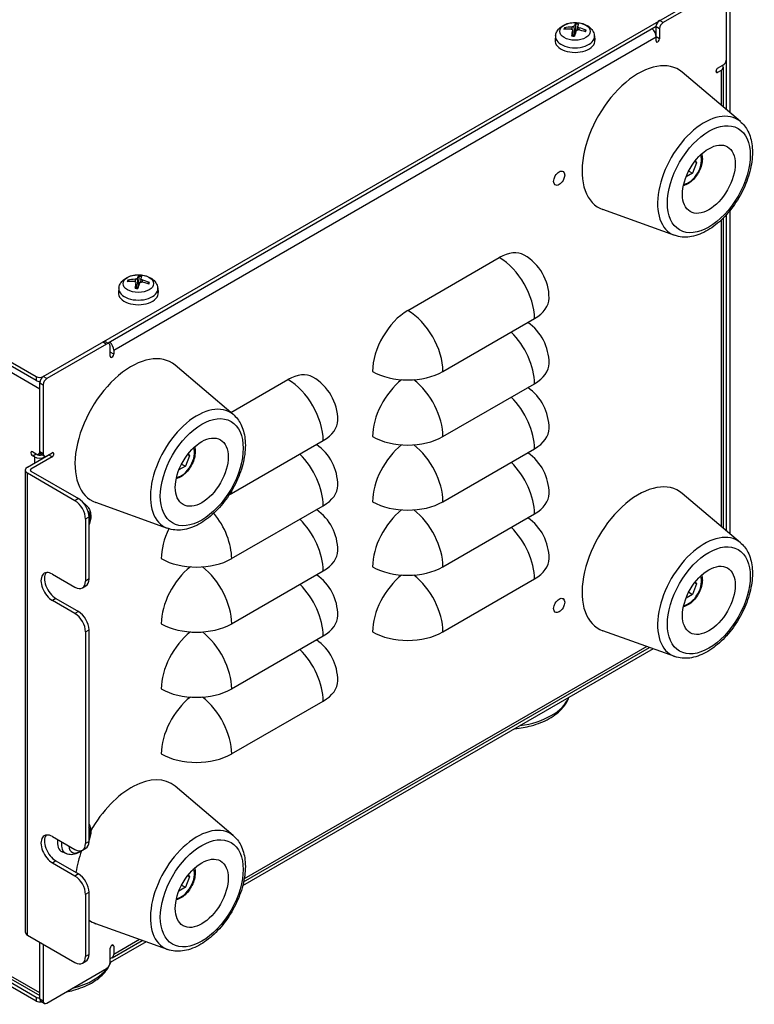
# Model space of a CAD drawing. Header units: millimetres. Extents: x 0 to 2376, y 0 to 1680.
# Tile 58 of 61: x 1909 to 2057, y 1131 to 1329. Entities that reach past the tile are written whole.
import ezdxf

# ---------------------------------------------------------------- set-up
doc = ezdxf.new("R2010")
doc.units = ezdxf.units.MM
doc.header["$LTSCALE"] = 0.2
doc.layers.add('01_Object Line', color=4, linetype='Continuous')

# ---------------------------------------------------------------- blocks, each defined once
blk = doc.blocks.new('A$C8dec59c9')
for p, q in [((-282.14, 284.55), (-0.71, 122.07)), ((-281.43, 286.18), (-1.41, 124.52)), ((-1.41, 123.7), (-281.43, 285.37)), ((0, 124.52), (135.76, 202.9)), ((136.47, 202.49), (124.45, 195.55)), ((137.18, 178.05), (137.18, 202.9)), ((137.89, 203.31), (137.89, 177.46)), ((124.45, 195.55), (123.74, 195.96)), ((123.04, 194.73), (13.02, 131.22)), ((104.92, 194.21), (104.81, 194.42)), ((106.15, 194.66), (106.15, 194.19)), ((106.26, 194.05), (106.39, 192.87)), ((106.26, 194.01), (106.38, 192.88)), ((106.52, 194.81), (106.69, 193.18)), ((106.88, 195.23), (106.84, 193.97)), ((107.28, 194.71), (107.21, 194.07)), ((107.54, 194.51), (107.52, 194.05)), ((108.84, 193.98), (108.7, 193.75)), ((123.04, 191.88), (123.04, 194.73)), ((123.04, 194.73), (123.74, 194.33)), ((123.74, 194.33), (123.74, 192.28)), ((14.14, 129.82), (123.04, 192.69)), ((102.87, 192.88), (102.78, 192.02)), ((110.67, 192.88), (110.77, 192.02)), ((123.74, 192.28), (123.04, 192.69)), ((135.41, 185.55), (135.06, 185.75)), ((135.41, 186.37), (136.47, 186.98)), ((136.12, 185.96), (135.41, 185.55)), ((136.12, 185.96), (136.12, 178.95)), ((136.56, 178.58), (136.56, 186.57)), ((139.97, 175.69), (128.29, 185.58)), ((131.17, 167.43), (130.36, 165.32)), ((131.17, 167.43), (130.8, 167.64)), ((130.92, 167.79), (131.17, 167.43)), ((130.36, 165.32), (129.07, 164.58)), ((129.61, 165.76), (130.36, 165.32)), ((-0.71, 0.82), (-282.14, 163.3)), ((-281.82, 162.61), (-0.71, 0.31)), ((-281.43, 161.67), (-1.41, 0)), ((-1.41, -0.82), (-281.43, 160.85)), ((126.79, 152.85), (112.38, 158.02)), ((136.56, 94.07), (136.56, 156.35)), ((137.18, 93.55), (137.18, 157.01)), ((137.89, 157.84), (137.89, 92.95)), ((136.12, 155.92), (136.12, 94.44)), ((73.19, 137.78), (91.57, 148.4)), ((19.17, 144.61), (19.14, 143.34)), ((15.19, 142.26), (15.1, 141.4)), ((17.23, 143.57), (17.12, 143.78)), ((18.47, 144.04), (18.46, 143.57)), ((18.59, 143.42), (18.72, 142.25)), ((18.59, 143.38), (18.71, 142.25)), ((18.83, 144.18), (19, 142.56)), ((19.59, 144.1), (19.52, 143.44)), ((19.85, 143.9), (19.84, 143.43)), ((21.16, 143.37), (21.03, 143.15)), ((22.99, 142.26), (23.08, 141.4)), ((80.26, 125.54), (98.64, 136.15)), ((12.73, 131.05), (0.71, 124.11)), ((12.02, 131.46), (12.73, 131.05)), ((13.23, 131.1), (12.52, 131.51)), ((13.44, 128.6), (13.44, 130.64)), ((14.14, 129.01), (13.44, 129.41)), ((14.14, 129.82), (14.14, 129.01)), ((38.15, 116.9), (26.47, 126.79)), ((-1.41, 124.52), (-1.41, 123.7)), ((0.71, 124.11), (0, 124.52)), ((-0.71, 123.29), (0, 122.88)), ((-0.71, 109.41), (-0.71, 123.29)), ((0, 122.88), (0, 109)), ((37.69, 117.29), (49.14, 123.9)), ((80.26, 112.47), (98.64, 123.09)), ((37.83, 101.04), (56.21, 111.66)), ((-3.18, 106.35), (1.77, 109.21)), ((-2.12, 109.41), (-1.06, 108.8)), ((-2.12, 108.59), (-1.41, 109)), ((-0.91, 108.95), (-0.64, 109.11)), ((0, 109), (-0.71, 109.41)), ((0.21, 108.54), (-0.5, 108.95)), ((-0.35, 108.8), (-0.29, 108.83)), ((1.77, 108.39), (1.06, 108.8)), ((29.35, 108.64), (28.98, 108.86)), ((29.09, 109.01), (29.35, 108.64)), ((80.26, 99.41), (98.64, 110.02)), ((1.77, 108.39), (-2.47, 105.94)), ((-1.77, 108.39), (-2.12, 108.59)), ((-1.77, 108.39), (-1.77, 107.17)), ((27.78, 106.97), (28.54, 106.53)), ((29.35, 108.64), (28.54, 106.53)), ((-3.62, 105.74), (-3.62, 13.06)), ((6.36, 99.61), (-3.18, 105.12)), ((-3.18, 12.45), (-3.18, 105.12)), ((-2.47, 105.53), (-2.47, 105.94)), ((-2.47, 105.53), (7.07, 100.02)), ((28.54, 106.53), (27.25, 105.79)), ((139.97, 91.18), (128.29, 101.07)), ((7.07, 100.02), (6.36, 99.61)), ((8.48, 98.81), (8.16, 99.04)), ((24.96, 94.06), (10.55, 99.23)), ((37.83, 87.98), (56.21, 98.59)), ((80.26, 86.34), (98.64, 96.96)), ((8.49, 95.94), (9.19, 96.35)), ((8.49, 95.94), (8.49, 83.49)), ((9.19, 83.9), (9.19, 96.35)), ((37.83, 74.91), (56.21, 85.53)), ((1.84, 84.87), (6.36, 82.26)), ((9.19, 83.9), (8.49, 83.49)), ((80.26, 73.28), (98.64, 83.9)), ((131.17, 82.92), (130.8, 83.14)), ((130.92, 83.29), (131.17, 82.92)), ((7.86, 82.11), (8.57, 82.52)), ((129.61, 81.25), (130.36, 80.81)), ((131.17, 82.92), (130.36, 80.81)), ((2.55, 79.98), (1.84, 79.57)), ((6.36, 76.95), (1.84, 79.57)), ((2.55, 79.98), (7.07, 77.36)), ((130.36, 80.81), (129.07, 80.07)), ((7.07, 77.36), (6.36, 76.95)), ((8.49, 73.28), (9.19, 73.69)), ((8.49, 73.28), (8.49, 30.82)), ((9.19, 31.23), (9.19, 73.69)), ((126.79, 68.34), (112.38, 73.51)), ((37.83, 61.85), (56.21, 72.46)), ((122.47, 69.89), (40.03, 22.3)), ((40.23, 23.13), (121.7, 70.17)), ((121.16, 70.36), (40.34, 23.7)), ((37.83, 48.79), (56.21, 59.4)), ((38.15, 32.39), (26.47, 42.29)), ((1.84, 32.21), (6.36, 29.6)), ((7.86, 29.45), (8.57, 29.86)), ((9.19, 31.23), (8.49, 30.82)), ((4.58, 28.78), (3.78, 29.13)), ((2.55, 27.31), (1.84, 26.9)), ((6.36, 24.29), (1.84, 26.9)), ((2.55, 27.31), (7.07, 24.7)), ((7.07, 24.7), (6.36, 24.29)), ((29.35, 24.13), (28.54, 22.03)), ((29.35, 24.13), (28.98, 24.35)), ((29.09, 24.5), (29.35, 24.13)), ((28.54, 22.03), (27.25, 21.28)), ((27.78, 22.46), (28.54, 22.03)), ((8.49, 20.62), (9.19, 21.02)), ((8.49, 20.62), (8.49, 8.16)), ((9.19, 8.57), (9.19, 21.02)), ((24.96, 9.55), (10.55, 14.72)), ((-3.18, 12.45), (6.36, 6.94)), ((-0.71, -0.41), (-0.71, 11.02)), ((0, 10.61), (0, -0.82)), ((20.64, 11.1), (13.44, 6.94)), ((14.14, 10.21), (13.79, 10.41)), ((13.83, 7.89), (19.88, 11.38)), ((19.34, 11.57), (14.14, 8.57)), ((14.14, 10.21), (14.14, 8.57)), ((9.19, 8.57), (8.49, 8.16)), ((13.44, 6.94), (13.44, 9.8)), ((7.86, 6.79), (8.57, 7.2)), ((13.44, 7.76), (13.54, 7.82)), ((0.71, -1.22), (12.73, 5.72)), ((-1.41, 0), (-1.41, -0.82)), ((0, -0.82), (-0.71, -0.41)), ((0.21, -1.27), (-0.5, -0.87))]:
    blk.add_line(p, q)
for centre, end in [((91.57, 140.23), 60), ((91.57, 127.17), 55.1041), ((49.14, 115.74), 60), ((91.57, 114.11), 55.1041), ((49.14, 102.67), 55.1041), ((91.57, 101.04), 55.1041), ((49.14, 89.61), 55.1041), ((91.57, 87.98), 55.1041), ((49.14, 76.55), 55.1041), ((49.14, 63.48), 55.1041)]:
    blk.add_arc(centre, 10, 0, end)
for centre, major_axis, ratio, start_param, end_param in [((123.74, 195.14), (-0.5, -0.866), 0.57735, 3.926991, 5.497787), ((106.77, 194.09), (-2.23, 0), 0.57735, 5.970192, 6.222797), ((106.81, 189.19), (6.09, -2.27), 0.740156, 1.966164, 2.205148), ((106.75, 189.03), (-6.27, 1.69), 0.856258, 5.032631, 5.271615), ((106.77, 194.04), (-2.07, 0), 0.57735, 5.95947, 6.157959), ((106.91, 189.1), (-0.04, -6.5), 0.160161, 3.85681, 4.095794), ((106.91, 189.09), (0.43, 6.48), 0.242025, 0.269091, 0.508075), ((106.64, 189.13), (1.36, 6.36), 0.141386, 0.746047, 0.985032), ((106.77, 193.1), (1.5, 0), 0.57735, 1.3943, 1.525657), ((106.77, 194.04), (2.07, 0), 0.57735, 1.257153, 1.52113), ((106.77, 194.09), (-2.23, 0), 0.57735, 4.399396, 4.652001), ((106.63, 189.12), (0.97, 6.43), 0.059522, 0.281756, 0.52074), ((106.79, 189.19), (6.36, -1.33), 0.755619, 1.395823, 1.634808), ((106.74, 189.03), (-5.86, 2.82), 0.840795, 4.731698, 4.970682), ((106.77, 194.04), (2.07, 0), 0.57735, 6.024579, 6.233519), ((106.77, 194.09), (2.23, 0), 0.57735, 5.970192, 6.222797), ((121.98, 193.31), (-0.75, 1.3), 0.57735, 3.926991, 5.203272), ((124.45, 194.73), (0.5, 0.866), 0.57735, 0.785398, 2.356194), ((106.77, 191.88), (4, 0), 0.57735, 3.079689, 6.345089), ((106.77, 192.74), (-3.91, 0), 0.57735, 6.221282, 9.486681), ((106.77, 194.09), (2.23, 0), 0.57735, 4.399396, 4.652001), ((123.39, 192.08), (-0.25, -0.433), 0.57735, 5.497787, 8.63938), ((119.5, 172.28), (-8, -13.86), 0.57735, 3.037473, 6.387305), ((136.47, 187.79), (-0.5, -0.866), 0.57735, 0.785398, 2.356194), ((135.41, 185.96), (-0.25, -0.433), 0.57735, 3.926991, 7.068583), ((135.06, 186.57), (1.5, 0), 0.57735, 5.497787, 6.728747), ((132.72, 164.65), (-6.63, -11.48), 0.57735, 3.050461, 6.374317), ((129.54, 166.48), (-1.87, -3.25), 0.57735, 0.420138, 2.721454), ((91.57, 140.23), (5, 8.66), 0.57735, 0, 0.785398), ((91.57, 140.23), (5, -8.66), 0.57735, 0.785398, 2.356194), ((19.23, 138.47), (0.38, 6.49), 0.231565, 0.268397, 0.507381), ((19.09, 143.41), (2.07, 0), 0.57735, 1.268584, 1.534342), ((19.09, 143.46), (-2.23, 0), 0.57735, 4.412607, 4.665212), ((18.95, 138.5), (0.92, 6.43), 0.048865, 0.280186, 0.519171), ((19.09, 142.12), (-3.91, 0), 0.57735, 6.221282, 9.486681), ((19.09, 143.46), (-2.23, 0), 0.57735, 5.983403, 6.236009), ((19.12, 138.57), (6.13, -2.15), 0.74262, 1.951049, 2.190033), ((19.07, 138.41), (-6.31, 1.54), 0.857639, 5.012357, 5.251341), ((19.09, 143.41), (-2.07, 0), 0.57735, 5.972682, 6.171407), ((19.23, 138.48), (0.01, -6.5), 0.149504, 3.856779, 4.095764), ((18.96, 138.51), (1.31, 6.37), 0.130926, 0.743816, 0.9828), ((19.09, 142.48), (1.5, 0), 0.57735, 1.388946, 1.538869), ((19.11, 138.57), (6.39, -1.21), 0.757, 1.379653, 1.618638), ((19.06, 138.41), (-5.92, 2.68), 0.843259, 4.713581, 4.952566), ((19.09, 143.41), (2.07, 0), 0.57735, 6.038266, 6.246731), ((19.09, 143.46), (2.23, 0), 0.57735, 5.983403, 6.236009), ((19.09, 141.25), (4, 0), 0.57735, 3.079689, 6.345089), ((19.09, 143.46), (2.23, 0), 0.57735, 4.412607, 4.665212), ((91.57, 140.23), (10, 0), 0.57735, 5.497787, 6.283185), ((73.19, 129.62), (5, 8.66), 0.57735, 0.785398, 2.356194), ((73.19, 129.62), (5, -8.66), 0.57735, 0.785398, 2.356194), ((91.57, 127.17), (5, -8.66), 0.57735, 0.785398, 2.008945), ((12.02, 130.64), (0.5, 0.866), 0.57735, 0, 0.785398), ((12.73, 130.23), (0.5, 0.866), 0.57735, 5.497787, 7.068583), ((13.08, 130.44), (0.75, -1.3), 0.57735, 0.785398, 2.061679), ((17.68, 113.49), (-8, -13.86), 0.57735, 3.037473, 6.387305), ((13.79, 128.8), (-0.25, -0.433), 0.57735, 5.497787, 8.63938), ((91.57, 127.17), (10, 0), 0.57735, 5.497787, 6.283185), ((-0.71, 124.92), (-1, 0), 0.57735, 0.785398, 2.356194), ((0, 123.7), (-0.5, -0.866), 0.57735, 3.926991, 5.497787), ((49.14, 115.74), (5, 8.66), 0.57735, 0, 0.785398), ((73.19, 129.62), (10, 0), 0.57735, 3.926991, 5.497787), ((-0.71, 124.11), (1, 0), 0.57735, 3.926991, 4.739456), ((0.71, 123.29), (0.5, 0.866), 0.57735, 0.785398, 2.356194), ((49.14, 115.74), (5, -8.66), 0.57735, 0.785398, 2.356194), ((73.19, 116.55), (5, 8.66), 0.57735, 0.959573, 2.356194), ((73.19, 116.55), (5, -8.66), 0.57735, 0.785398, 2.18202), ((30.89, 105.86), (-6.63, -11.48), 0.57735, 3.050461, 6.374317), ((91.57, 114.11), (5, -8.66), 0.57735, 0.785398, 2.008945), ((49.14, 115.74), (10, 0), 0.57735, 5.497787, 6.283185), ((91.57, 114.11), (10, 0), 0.57735, 5.497787, 6.283185), ((73.19, 116.55), (10, 0), 0.57735, 3.926991, 5.497787), ((73.19, 103.49), (5, 8.66), 0.57735, 0.959573, 2.356194), ((73.19, 103.49), (5, -8.66), 0.57735, 0.785398, 2.18202), ((-2.12, 109), (-0.25, 0.433), 0.57735, 5.497787, 8.63938), ((-1.41, 109.82), (0.5, -0.866), 0.57735, 5.497787, 7.068583), ((-0.71, 109), (0.5, 0), 0.57735, 3.926991, 5.497787), ((0, 109.82), (-0.5, -0.866), 0.57735, 5.497787, 6.283185), ((0.71, 109.41), (-0.5, -0.866), 0.57735, 5.497787, 7.068583), ((1.77, 108.8), (0.25, 0.433), 0.57735, 3.926991, 7.068583), ((27.72, 107.7), (-1.87, -3.25), 0.57735, 0.420138, 2.721454), ((49.14, 102.67), (5, -8.66), 0.57735, 0.785398, 2.008945), ((-0.71, 109), (-1.5, 0), 0.57735, 0.785398, 2.356194), ((91.57, 101.04), (5, -8.66), 0.57735, 0.785398, 2.008945), ((-2.12, 105.74), (-1.5, 0), 0.57735, 5.497787, 7.068583), ((-2.12, 105.74), (-0.5, 0), 0.57735, 5.497787, 7.068583), ((119.5, 87.77), (-8, -13.86), 0.57735, 3.037473, 6.387305), ((30.76, 105.12), (10, 0), 0.57735, 5.425851, 5.497787), ((30.76, 105.12), (5, -8.66), 0.57735, 0.785398, 0.850333), ((49.14, 102.67), (10, 0), 0.57735, 5.497787, 6.283185), ((91.57, 101.04), (10, 0), 0.57735, 5.497787, 6.283185), ((6.36, 97.16), (1.5, -2.6), 0.57735, 0.785398, 2.356194), ((7.07, 97.57), (-1.5, 2.6), 0.57735, 3.926991, 5.497787), ((6.41, 95.51), (1.95, 3.38), 0.57735, 6.221282, 6.348128), ((73.19, 103.49), (10, 0), 0.57735, 3.926991, 5.497787), ((7.3, 94.99), (1.53, 2.66), 0.57735, 4.982301, 6.189451), ((30.76, 92.06), (5, -8.66), 0.57735, 0.785398, 1.836088), ((73.19, 90.43), (5, 8.66), 0.57735, 0.959573, 2.356194), ((73.19, 90.43), (5, -8.66), 0.57735, 0.785398, 2.18202), ((49.14, 89.61), (5, -8.66), 0.57735, 0.785398, 2.008945), ((30.76, 92.06), (5, 8.66), 0.57735, 1.682021, 2.356194), ((91.57, 87.98), (5, -8.66), 0.57735, 0.785398, 2.008945), ((132.72, 80.14), (-6.63, -11.48), 0.57735, 3.050461, 6.374317), ((49.14, 89.61), (10, 0), 0.57735, 5.497787, 6.283185), ((30.76, 92.06), (10, 0), 0.57735, 3.926991, 5.497787), ((91.57, 87.98), (10, 0), 0.57735, 5.497787, 6.283185), ((1.84, 82.22), (-1.63, 2.81), 0.57735, 5.497787, 8.63938), ((2.55, 82.63), (-1.63, 2.81), 0.57735, 0.219325, 2.356194), ((30.76, 79), (5, 8.66), 0.57735, 0.959573, 2.356194), ((30.76, 79), (5, -8.66), 0.57735, 0.785398, 2.18202), ((73.19, 90.43), (10, 0), 0.57735, 3.926991, 5.497787), ((6.36, 84.71), (1.5, -2.6), 0.57735, 5.497787, 7.068583), ((7.07, 85.12), (1.5, -2.6), 0.57735, 0, 0.785398), ((73.19, 77.36), (5, 8.66), 0.57735, 0.959573, 2.356194), ((73.19, 77.36), (5, -8.66), 0.57735, 0.785398, 2.18202), ((129.54, 81.98), (-1.87, -3.25), 0.57735, 0.420138, 2.721454), ((49.14, 76.55), (5, -8.66), 0.57735, 0.785398, 2.008945), ((7.07, 74.91), (-1.5, 2.6), 0.57735, 3.926991, 5.497787), ((6.36, 74.51), (1.5, -2.6), 0.57735, 0.785398, 2.356194), ((49.14, 76.55), (10, 0), 0.57735, 5.497787, 6.283185), ((30.76, 79), (10, 0), 0.57735, 3.926991, 5.497787), ((30.76, 65.93), (5, 8.66), 0.57735, 0.959573, 2.356194), ((30.76, 65.93), (5, -8.66), 0.57735, 0.785398, 2.18202), ((73.19, 77.36), (10, 0), 0.57735, 3.926991, 5.497787), ((49.14, 63.48), (5, -8.66), 0.57735, 0.785398, 2.008945), ((49.14, 63.48), (10, 0), 0.57735, 5.497787, 6.283185), ((30.76, 65.93), (10, 0), 0.57735, 3.926991, 5.497787), ((30.76, 52.87), (5, 8.66), 0.57735, 0.959573, 2.356194), ((30.76, 52.87), (5, -8.66), 0.57735, 0.785398, 2.18202), ((92.63, 61.9), (13.25, 0), 0.57735, 4.949273, 6.046301), ((30.76, 52.87), (10, 0), 0.57735, 3.926991, 5.497787), ((17.68, 28.99), (8, 13.86), 0.57735, 6.179065, 7.871286), ((7.3, 31.71), (1.53, 2.66), 0.57735, 4.982301, 6.013273), ((30.89, 21.35), (-6.63, -11.48), 0.57735, 3.050461, 6.374317), ((1.84, 29.56), (-1.63, 2.81), 0.57735, 5.497787, 8.63938), ((2.55, 29.97), (-1.63, 2.81), 0.57735, 0.219325, 2.356194), ((5.66, 32.66), (-2, -3.46), 0.57735, 5.324412, 6.345089), ((6.41, 32.23), (-1.95, -3.38), 0.57735, 5.341154, 6.345089), ((7.3, 31.71), (-1.53, -2.66), 0.57735, 5.558707, 7.156104), ((6.36, 32.05), (1.5, -2.6), 0.57735, 5.497787, 7.068583), ((7.07, 32.46), (1.5, -2.6), 0.57735, 0, 0.785398), ((17.68, 28.99), (8, 13.86), 0.57735, 1.866092, 2.169383), ((27.72, 23.19), (-1.87, -3.25), 0.57735, 0.420138, 2.721454), ((6.36, 21.84), (1.5, -2.6), 0.57735, 0.785398, 2.356194), ((7.07, 22.25), (-1.5, 2.6), 0.57735, 3.926991, 5.497787), ((17.68, 28.99), (-8, -13.86), 0.57735, 6.220521, 6.387305), ((-2.12, 13.06), (-1.5, 0), 0.57735, 0, 0.785398), ((13.79, 10), (0.25, 0.433), 0.57735, 5.497787, 8.63938), ((6.36, 9.39), (1.5, -2.6), 0.57735, 5.497787, 7.068583), ((7.07, 9.8), (1.5, -2.6), 0.57735, 0, 0.785398), ((13.08, 9.19), (0.75, -1.3), 0.57735, 5.837624, 7.068583), ((12.73, 6.53), (-0.5, -0.866), 0.57735, 0.785398, 2.356194), ((0.71, 8.83), (13.25, 0), 0.57735, 5.985191, 6.046301), ((0.71, 8.83), (13.25, 0), 0.57735, 5.118036, 5.885622), ((-0.71, 0.41), (-1, 0), 0.57735, 0.785398, 1.570796), ((-0.71, -0.41), (1, 0), 0.57735, 3.926991, 5.070709), ((0, 0), (-0.5, -0.866), 0.57735, 5.497787, 6.283185), ((0.71, -0.41), (-0.5, -0.866), 0.57735, 5.497787, 7.068583)]:
    blk.add_ellipse(centre, major_axis=major_axis, ratio=ratio, start_param=start_param, end_param=end_param)
for centre, major_axis in [((106.77, 193.78), (3.07, 0)), ((133.64, 164.12), (5.88, 10.19)), ((133.64, 164.12), (3.75, 6.5)), ((103.59, 164.32), (-0.79, -1.36)), ((19.09, 143.16), (3.07, 0)), ((31.82, 105.33), (5.88, 10.19)), ((31.82, 105.33), (3.75, 6.5)), ((133.64, 79.61), (5.88, 10.19)), ((133.64, 79.61), (3.75, 6.5)), ((103.59, 78.59), (-0.79, -1.36)), ((31.82, 20.82), (5.88, 10.19)), ((31.82, 20.82), (3.75, 6.5))]:
    blk.add_ellipse(centre, major_axis=major_axis, ratio=0.57735)
for points, knots in [([(102.87, 192.88), (102.9, 193.16), (102.98, 193.43), (103.22, 193.93), (103.39, 194.17), (103.82, 194.62), (104.09, 194.82), (104.73, 195.18), (105.11, 195.32), (105.91, 195.51), (106.33, 195.56), (107.18, 195.56), (107.6, 195.52), (108.42, 195.33), (108.82, 195.18), (109.55, 194.76), (109.88, 194.5), (110.36, 193.88), (110.52, 193.57), (110.64, 193.1), (110.66, 192.99), (110.67, 192.88)], [1.446009, 1.446009, 1.446009, 1.446009, 1.650969, 1.650969, 1.883559, 1.883559, 2.180916, 2.180916, 2.556176, 2.556176, 2.950601, 2.950601, 3.340437, 3.340437, 3.734705, 3.734705, 4.109011, 4.109011, 4.380673, 4.380673, 4.463795, 4.463795, 4.463795, 4.463795]), ([(104.65, 194.48), (104.67, 194.49), (104.68, 194.49), (104.71, 194.48), (104.73, 194.48), (104.76, 194.47), (104.77, 194.46), (104.79, 194.44), (104.8, 194.43), (104.81, 194.42)], [0.01456007, 0.01456007, 0.01456007, 0.01456007, 0.01872268, 0.01872268, 0.02342983, 0.02342983, 0.02806906, 0.02806906, 0.03181023, 0.03181023, 0.03181023, 0.03181023]), ([(106.01, 194.22), (106.05, 194.22), (106.09, 194.21), (106.16, 194.19), (106.19, 194.17), (106.24, 194.13), (106.25, 194.1), (106.27, 194.05), (106.27, 194.03), (106.26, 194.01)], [0, 0, 0, 0, 0.01249978, 0.01249978, 0.02499956, 0.02499956, 0.03752367, 0.03752367, 0.04667661, 0.04667661, 0.04667661, 0.04667661]), ([(106.52, 194.81), (106.51, 194.79), (106.49, 194.77), (106.44, 194.73), (106.41, 194.71), (106.34, 194.69), (106.29, 194.68), (106.22, 194.67), (106.19, 194.66), (106.15, 194.66)], [0, 0, 0, 0, 0.01249978, 0.01249978, 0.02499956, 0.02499956, 0.03752367, 0.03752367, 0.04667661, 0.04667661, 0.04667661, 0.04667661]), ([(106.88, 195.23), (106.88, 195.24), (106.88, 195.26), (106.88, 195.29), (106.88, 195.3), (106.89, 195.33), (106.89, 195.34), (106.9, 195.36), (106.9, 195.37), (106.91, 195.37)], [0.0427285, 0.0427285, 0.0427285, 0.0427285, 0.04646968, 0.04646968, 0.0511089, 0.0511089, 0.05581605, 0.05581605, 0.05997866, 0.05997866, 0.05997866, 0.05997866]), ([(107.02, 193.93), (107.03, 193.95), (107.05, 193.98), (107.11, 194.03), (107.14, 194.04), (107.21, 194.07), (107.25, 194.08), (107.33, 194.08), (107.36, 194.08), (107.39, 194.07)], [0, 0, 0, 0, 0.01249978, 0.01249978, 0.02499956, 0.02499956, 0.03752367, 0.03752367, 0.04667661, 0.04667661, 0.04667661, 0.04667661]), ([(107.54, 194.51), (107.5, 194.52), (107.45, 194.54), (107.38, 194.57), (107.35, 194.59), (107.31, 194.63), (107.29, 194.65), (107.28, 194.69), (107.28, 194.71), (107.28, 194.72)], [0, 0, 0, 0, 0.01249978, 0.01249978, 0.02499956, 0.02499956, 0.03752367, 0.03752367, 0.04667661, 0.04667661, 0.04667661, 0.04667661]), ([(108.84, 193.98), (108.85, 193.99), (108.86, 194), (108.88, 194.01), (108.89, 194.02), (108.92, 194.02), (108.94, 194.02), (108.97, 194.02), (108.98, 194.01), (109, 194.01)], [0.0427285, 0.0427285, 0.0427285, 0.0427285, 0.04646968, 0.04646968, 0.0511089, 0.0511089, 0.05581605, 0.05581605, 0.05997866, 0.05997866, 0.05997866, 0.05997866]), ([(106.09, 192.86), (106.09, 192.87), (106.09, 192.89), (106.09, 192.9), (106.1, 192.91), (106.1, 192.92), (106.1, 192.92), (106.1, 192.92)], [0.01456007, 0.01456007, 0.01456007, 0.01456007, 0.01872268, 0.01872268, 0.02342983, 0.02342983, 0.02631526, 0.02631526, 0.02631526, 0.02631526]), ([(106.66, 192.86), (106.62, 192.86), (106.59, 192.86), (106.51, 192.86), (106.47, 192.87), (106.4, 192.87), (106.36, 192.88), (106.29, 192.89), (106.25, 192.89), (106.18, 192.9), (106.14, 192.91), (106.1, 192.92)], [6.152222, 6.152222, 6.152222, 6.152222, 6.2019714, 6.2019714, 6.2561624, 6.2561624, 6.3103535, 6.3103535, 6.3645445, 6.3645445, 6.4187356, 6.4187356, 6.4187356, 6.4187356]), ([(106.69, 193.18), (106.68, 193.14), (106.67, 193.1), (106.63, 193.03), (106.61, 192.99), (106.55, 192.94), (106.52, 192.92), (106.46, 192.89), (106.42, 192.89), (106.39, 192.89)], [0.22295627, 0.22295627, 0.22295627, 0.22295627, 0.23668795, 0.23668795, 0.24869912, 0.24869912, 0.26071028, 0.26071028, 0.27172262, 0.27172262, 0.27172262, 0.27172262]), ([(139.92, 175.73), (140.57, 175.2), (141.1, 174.53), (141.94, 172.89), (142.21, 171.9), (142.46, 169.68), (142.41, 168.44), (141.98, 165.86), (141.59, 164.53), (140.54, 161.94), (139.87, 160.67), (138.32, 158.32), (137.44, 157.23), (135.53, 155.33), (134.5, 154.51), (132.37, 153.26), (131.28, 152.82), (129.15, 152.42), (128.12, 152.45), (127.01, 152.77), (126.87, 152.82), (126.72, 152.87)], [5.046166, 5.046166, 5.046166, 5.046166, 5.313708, 5.313708, 5.616981, 5.616981, 5.952287, 5.952287, 6.291143, 6.291143, 6.627042, 6.627042, 6.962322, 6.962322, 7.299909, 7.299909, 7.638878, 7.638878, 7.956489, 7.956489, 8.005495, 8.005495, 8.005495, 8.005495]), ([(132.21, 169.18), (132.22, 169.12), (132.24, 169.07), (132.33, 168.66), (132.36, 168.29), (132.3, 167.49), (132.21, 167.06), (131.94, 166.22), (131.75, 165.81), (131.31, 165.02), (131.04, 164.64), (130.47, 163.98), (130.15, 163.68), (129.49, 163.2), (129.14, 163.01), (128.7, 162.87), (128.62, 162.85), (128.54, 162.83)], [1.279118, 1.279118, 1.279118, 1.279118, 1.334841, 1.334841, 1.662672, 1.662672, 2.002869, 2.002869, 2.34041, 2.34041, 2.676215, 2.676215, 3.013461, 3.013461, 3.35361, 3.35361, 3.433271, 3.433271, 3.433271, 3.433271]), ([(15.19, 142.26), (15.22, 142.54), (15.3, 142.8), (15.54, 143.31), (15.71, 143.55), (16.14, 144), (16.41, 144.19), (17.04, 144.55), (17.42, 144.7), (18.23, 144.89), (18.65, 144.94), (19.5, 144.94), (19.92, 144.9), (20.74, 144.7), (21.14, 144.56), (21.87, 144.14), (22.2, 143.88), (22.68, 143.26), (22.84, 142.94), (22.96, 142.48), (22.98, 142.37), (22.99, 142.26)], [1.459221, 1.459221, 1.459221, 1.459221, 1.66418, 1.66418, 1.89677, 1.89677, 2.194128, 2.194128, 2.569388, 2.569388, 2.963812, 2.963812, 3.353649, 3.353649, 3.747917, 3.747917, 4.122223, 4.122223, 4.393885, 4.393885, 4.477006, 4.477006, 4.477006, 4.477006]), ([(19.17, 144.61), (19.17, 144.62), (19.17, 144.64), (19.17, 144.66), (19.17, 144.68), (19.18, 144.71), (19.18, 144.72), (19.19, 144.74), (19.19, 144.74), (19.2, 144.75)], [0.0427285, 0.0427285, 0.0427285, 0.0427285, 0.04646968, 0.04646968, 0.0511089, 0.0511089, 0.05581605, 0.05581605, 0.05997866, 0.05997866, 0.05997866, 0.05997866]), ([(16.96, 143.84), (16.98, 143.85), (16.99, 143.85), (17.02, 143.85), (17.04, 143.84), (17.07, 143.83), (17.08, 143.82), (17.1, 143.8), (17.11, 143.79), (17.12, 143.78)], [0.01456007, 0.01456007, 0.01456007, 0.01456007, 0.01872268, 0.01872268, 0.02342983, 0.02342983, 0.02806906, 0.02806906, 0.03181023, 0.03181023, 0.03181023, 0.03181023]), ([(18.33, 143.59), (18.37, 143.59), (18.41, 143.58), (18.49, 143.56), (18.52, 143.54), (18.56, 143.5), (18.58, 143.47), (18.59, 143.43), (18.59, 143.4), (18.59, 143.38)], [0, 0, 0, 0, 0.01249978, 0.01249978, 0.02499956, 0.02499956, 0.03752367, 0.03752367, 0.04667661, 0.04667661, 0.04667661, 0.04667661]), ([(18.43, 142.24), (18.44, 142.25), (18.44, 142.26), (18.44, 142.28), (18.44, 142.28), (18.45, 142.29), (18.45, 142.29), (18.45, 142.29)], [0.01456007, 0.01456007, 0.01456007, 0.01456007, 0.01872268, 0.01872268, 0.02342983, 0.02342983, 0.02629142, 0.02629142, 0.02629142, 0.02629142]), ([(19, 142.23), (18.97, 142.23), (18.93, 142.23), (18.86, 142.24), (18.82, 142.24), (18.75, 142.25), (18.71, 142.25), (18.63, 142.26), (18.6, 142.27), (18.52, 142.28), (18.49, 142.28), (18.45, 142.29)], [6.151892, 6.151892, 6.151892, 6.151892, 6.2019703, 6.2019703, 6.2561586, 6.2561586, 6.3103469, 6.3103469, 6.3645352, 6.3645352, 6.4187236, 6.4187236, 6.4187236, 6.4187236]), ([(18.83, 144.18), (18.82, 144.16), (18.8, 144.14), (18.75, 144.1), (18.72, 144.09), (18.65, 144.06), (18.61, 144.05), (18.53, 144.04), (18.5, 144.04), (18.47, 144.04)], [0, 0, 0, 0, 0.01249978, 0.01249978, 0.02499956, 0.02499956, 0.03752367, 0.03752367, 0.04667661, 0.04667661, 0.04667661, 0.04667661]), ([(19, 142.56), (18.99, 142.51), (18.98, 142.47), (18.94, 142.4), (18.92, 142.37), (18.87, 142.32), (18.84, 142.3), (18.78, 142.27), (18.75, 142.26), (18.71, 142.26)], [0.22295627, 0.22295627, 0.22295627, 0.22295627, 0.23668795, 0.23668795, 0.24869912, 0.24869912, 0.26071028, 0.26071028, 0.27048438, 0.27048438, 0.27048438, 0.27048438]), ([(19.35, 143.31), (19.36, 143.33), (19.38, 143.36), (19.43, 143.41), (19.47, 143.42), (19.54, 143.45), (19.58, 143.46), (19.65, 143.46), (19.69, 143.46), (19.72, 143.45)], [0, 0, 0, 0, 0.01249978, 0.01249978, 0.02499956, 0.02499956, 0.03752367, 0.03752367, 0.04667661, 0.04667661, 0.04667661, 0.04667661]), ([(19.85, 143.9), (19.81, 143.9), (19.77, 143.92), (19.7, 143.95), (19.67, 143.97), (19.62, 144.01), (19.61, 144.03), (19.59, 144.07), (19.59, 144.09), (19.6, 144.11)], [0, 0, 0, 0, 0.01249978, 0.01249978, 0.02499956, 0.02499956, 0.03752367, 0.03752367, 0.04667661, 0.04667661, 0.04667661, 0.04667661]), ([(21.16, 143.37), (21.17, 143.38), (21.18, 143.39), (21.2, 143.4), (21.21, 143.41), (21.24, 143.42), (21.26, 143.42), (21.29, 143.41), (21.3, 143.41), (21.32, 143.4)], [0.0427285, 0.0427285, 0.0427285, 0.0427285, 0.04646968, 0.04646968, 0.0511089, 0.0511089, 0.05581605, 0.05581605, 0.05997866, 0.05997866, 0.05997866, 0.05997866]), ([(38.1, 116.94), (38.75, 116.42), (39.28, 115.74), (40.11, 114.1), (40.38, 113.11), (40.64, 110.9), (40.59, 109.65), (40.15, 107.07), (39.77, 105.74), (38.71, 103.15), (38.05, 101.89), (36.5, 99.53), (35.61, 98.44), (33.7, 96.54), (32.68, 95.72), (30.55, 94.47), (29.45, 94.03), (27.33, 93.63), (26.29, 93.66), (25.19, 93.98), (25.04, 94.03), (24.9, 94.08)], [5.021851, 5.021851, 5.021851, 5.021851, 5.289392, 5.289392, 5.592665, 5.592665, 5.927971, 5.927971, 6.266828, 6.266828, 6.602727, 6.602727, 6.938007, 6.938007, 7.275593, 7.275593, 7.614563, 7.614563, 7.932173, 7.932173, 7.98118, 7.98118, 7.98118, 7.98118]), ([(30.38, 110.39), (30.4, 110.34), (30.42, 110.28), (30.51, 109.87), (30.53, 109.5), (30.47, 108.7), (30.39, 108.28), (30.11, 107.44), (29.93, 107.02), (29.48, 106.23), (29.22, 105.86), (28.64, 105.19), (28.33, 104.89), (27.66, 104.41), (27.32, 104.23), (26.88, 104.08), (26.8, 104.06), (26.71, 104.04)], [1.279118, 1.279118, 1.279118, 1.279118, 1.334841, 1.334841, 1.662672, 1.662672, 2.002869, 2.002869, 2.34041, 2.34041, 2.676215, 2.676215, 3.013461, 3.013461, 3.35361, 3.35361, 3.433271, 3.433271, 3.433271, 3.433271]), ([(8.48, 98.81), (8.7, 98.65), (8.89, 98.45), (9.21, 97.98), (9.33, 97.72), (9.51, 97.13), (9.55, 96.79), (9.54, 96.06), (9.47, 95.66), (9.31, 95.11), (9.26, 94.96), (9.19, 94.8)], [6.119696, 6.119696, 6.119696, 6.119696, 6.324656, 6.324656, 6.557246, 6.557246, 6.854603, 6.854603, 7.229863, 7.229863, 7.386182, 7.386182, 7.386182, 7.386182]), ([(139.92, 91.22), (140.57, 90.7), (141.1, 90.02), (141.94, 88.38), (142.21, 87.39), (142.46, 85.18), (142.41, 83.93), (141.98, 81.35), (141.59, 80.02), (140.54, 77.43), (139.87, 76.17), (138.32, 73.81), (137.44, 72.72), (135.53, 70.82), (134.5, 70), (132.37, 68.75), (131.28, 68.31), (129.15, 67.91), (128.12, 67.94), (127.01, 68.26), (126.87, 68.31), (126.72, 68.36)], [5.046166, 5.046166, 5.046166, 5.046166, 5.313708, 5.313708, 5.616981, 5.616981, 5.952287, 5.952287, 6.291143, 6.291143, 6.627042, 6.627042, 6.962322, 6.962322, 7.299909, 7.299909, 7.638878, 7.638878, 7.956489, 7.956489, 8.005495, 8.005495, 8.005495, 8.005495]), ([(132.21, 84.67), (132.22, 84.62), (132.24, 84.56), (132.33, 84.15), (132.36, 83.78), (132.3, 82.98), (132.21, 82.56), (131.94, 81.72), (131.75, 81.3), (131.31, 80.51), (131.04, 80.14), (130.47, 79.47), (130.15, 79.17), (129.49, 78.69), (129.14, 78.51), (128.7, 78.36), (128.62, 78.34), (128.54, 78.32)], [1.279118, 1.279118, 1.279118, 1.279118, 1.334841, 1.334841, 1.662672, 1.662672, 2.002869, 2.002869, 2.34041, 2.34041, 2.676215, 2.676215, 3.013461, 3.013461, 3.35361, 3.35361, 3.433271, 3.433271, 3.433271, 3.433271]), ([(94.7, 53.86), (95.83, 53.97), (96.94, 54.17), (99.3, 54.8), (100.52, 55.28), (102.67, 56.5), (103.6, 57.23), (104.86, 58.7), (105.27, 59.39), (105.55, 60.12)], [5.535575, 5.535575, 5.535575, 5.535575, 5.807435, 5.807435, 6.145021, 6.145021, 6.483991, 6.483991, 6.731948, 6.731948, 6.731948, 6.731948]), ([(9.19, 34.71), (9.29, 34.54), (9.36, 34.36), (9.51, 33.85), (9.55, 33.52), (9.54, 32.78), (9.47, 32.38), (9.31, 31.84), (9.26, 31.68), (9.19, 31.52)], [6.3995072, 6.3995072, 6.3995072, 6.3995072, 6.557246, 6.557246, 6.8546034, 6.8546034, 7.2298634, 7.2298634, 7.3861821, 7.3861821, 7.3861821, 7.3861821]), ([(38.1, 32.44), (38.75, 31.91), (39.28, 31.23), (40.11, 29.59), (40.38, 28.61), (40.64, 26.39), (40.59, 25.14), (40.15, 22.57), (39.77, 21.24), (38.71, 18.64), (38.05, 17.38), (36.5, 15.02), (35.61, 13.93), (33.7, 12.03), (32.68, 11.22), (30.55, 9.96), (29.45, 9.52), (27.33, 9.13), (26.29, 9.15), (25.19, 9.47), (25.04, 9.52), (24.9, 9.58)], [5.021851, 5.021851, 5.021851, 5.021851, 5.289392, 5.289392, 5.592665, 5.592665, 5.927971, 5.927971, 6.266828, 6.266828, 6.602727, 6.602727, 6.938007, 6.938007, 7.275593, 7.275593, 7.614563, 7.614563, 7.932173, 7.932173, 7.98118, 7.98118, 7.98118, 7.98118]), ([(7.59, 29.34), (7.45, 29.22), (7.29, 29.12), (6.77, 28.81), (6.37, 28.65), (5.6, 28.55), (5.24, 28.57), (4.79, 28.7), (4.68, 28.73), (4.58, 28.78)], [8.232175, 8.232175, 8.232175, 8.232175, 8.4083924, 8.4083924, 8.7826983, 8.7826983, 9.0543606, 9.0543606, 9.1374822, 9.1374822, 9.1374822, 9.1374822]), ([(30.38, 25.89), (30.4, 25.83), (30.42, 25.77), (30.51, 25.37), (30.53, 24.99), (30.47, 24.19), (30.39, 23.77), (30.11, 22.93), (29.93, 22.51), (29.48, 21.72), (29.22, 21.35), (28.64, 20.68), (28.33, 20.39), (27.66, 19.9), (27.32, 19.72), (26.88, 19.58), (26.8, 19.55), (26.71, 19.53)], [1.279118, 1.279118, 1.279118, 1.279118, 1.334841, 1.334841, 1.662672, 1.662672, 2.002869, 2.002869, 2.34041, 2.34041, 2.676215, 2.676215, 3.013461, 3.013461, 3.35361, 3.35361, 3.433271, 3.433271, 3.433271, 3.433271]), ([(4.65, 1.05), (5.13, 1.14), (5.61, 1.25), (7.38, 1.73), (8.6, 2.21), (10.75, 3.43), (11.68, 4.16), (12.93, 5.63), (13.35, 6.31), (13.62, 7.05)], [3.270569, 3.270569, 3.270569, 3.270569, 3.390095, 3.390095, 3.727681, 3.727681, 4.066651, 4.066651, 4.314608, 4.314608, 4.314608, 4.314608])]:
    blk.add_open_spline(points, degree=3, knots=knots)
for points in [[(106.84, 193.97), (106.74, 193.43), (106.69, 193.18)], [(19.14, 143.34), (19.04, 142.81), (19, 142.56)]]:
    blk.add_rational_spline(points, [1, 1.44873413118, 1.8284082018], degree=2)

msp = doc.modelspace()

# ---------------------------------------------------------------- block references
at = {"layer": '01_Object Line'}
msp.add_blockref('A$C8dec59c9', (1913.923, 1132.615), dxfattribs=at)

doc.saveas('drawing.dxf')
